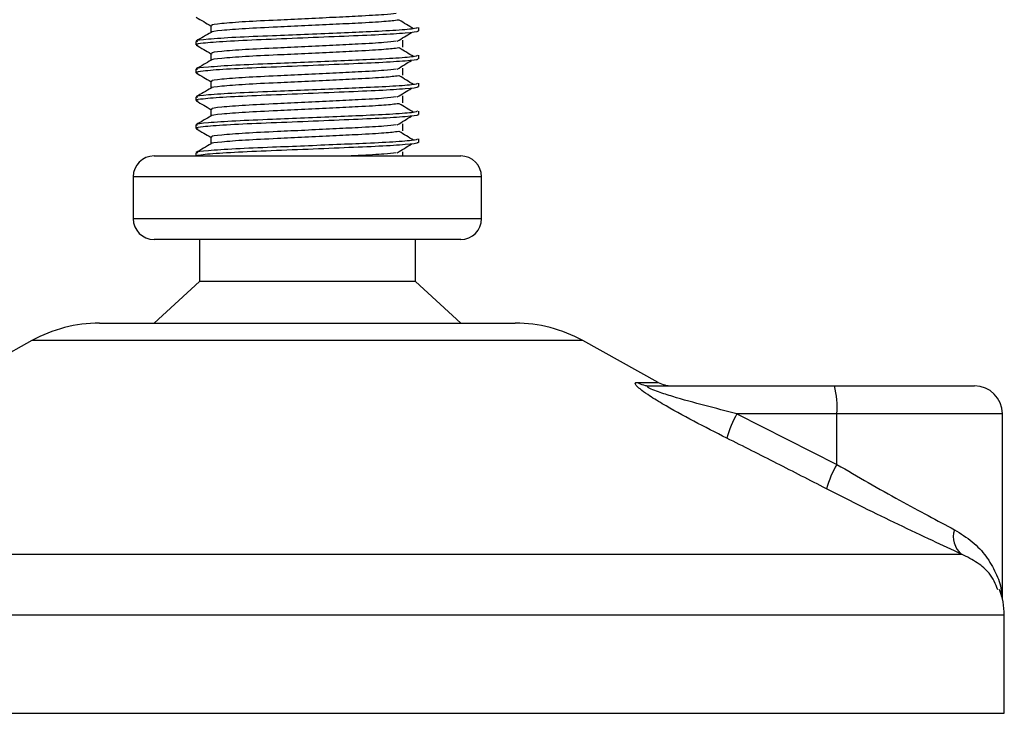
# Model space of a CAD drawing. Header units: millimetres. Extents: x 0 to 420, y 0 to 297.
# Tile 38 of 58: x 229.87 to 233.4, y 193.68 to 196.17. Entities that reach past the tile are written whole.
import ezdxf

# ---------------------------------------------------------------- set-up
doc = ezdxf.new("R2010")
doc.units = ezdxf.units.MM

msp = doc.modelspace()

# ---------------------------------------------------------------- linework, layer by layer
at = {"color": 7, "linetype": 'Continuous', "lineweight": 25}
for p, q in [((230.55756, 196.15079), (230.55756, 196.12631)), ((231.30343, 196.13196), (231.30343, 196.14444)), ((230.50343, 196.09443), (230.50343, 196.08195)), ((231.24585, 196.07356), (231.24585, 196.09856)), ((230.55756, 196.05079), (230.55756, 196.02631)), ((231.30343, 196.03196), (231.30343, 196.04444)), ((230.50343, 195.99443), (230.50343, 195.98195)), ((231.24585, 195.97356), (231.24585, 195.99856)), ((230.55756, 195.95079), (230.55756, 195.92631)), ((231.30343, 195.93196), (231.30343, 195.94444)), ((230.50343, 195.89443), (230.50343, 195.88195)), ((231.24585, 195.87356), (231.24585, 195.89856)), ((230.55756, 195.85079), (230.55756, 195.82631)), ((231.30343, 195.83196), (231.30343, 195.84444)), ((230.50343, 195.79443), (230.50343, 195.78195)), ((231.24585, 195.77356), (231.24585, 195.79856)), ((230.55756, 195.75079), (230.55756, 195.72631)), ((231.30343, 195.73196), (231.30343, 195.74444)), ((230.35343, 195.68329), (231.45343, 195.68329)), ((230.50343, 195.69443), (230.50343, 195.68329)), ((231.24585, 195.68329), (231.24585, 195.69856)), ((230.27843, 195.60829), (230.27843, 195.45829)), ((231.52843, 195.60829), (230.27843, 195.60829)), ((231.52843, 195.45829), (231.52843, 195.60829)), ((230.27843, 195.45829), (230.95762, 195.45829)), ((230.95762, 195.45829), (231.52843, 195.45829)), ((230.95112, 195.38329), (230.35343, 195.38329)), ((230.51593, 195.38329), (230.51593, 195.23329)), ((231.45343, 195.38329), (230.95112, 195.38329)), ((231.29093, 195.23329), (231.29093, 195.38329)), ((230.51593, 195.23329), (230.35343, 195.08329)), ((230.93703, 195.23329), (230.51593, 195.23329)), ((231.29093, 195.23329), (230.93703, 195.23329)), ((231.45343, 195.08329), (231.29093, 195.23329)), ((230.15764, 195.08329), (231.64921, 195.08329)), ((229.91539, 195.02069), (229.64479, 194.87081)), ((231.89146, 195.02069), (229.91539, 195.02069)), ((232.16207, 194.87081), (231.89146, 195.02069)), ((232.08684, 194.87081), (232.16207, 194.87081)), ((232.1324, 194.85829), (232.79415, 194.85829)), ((232.79415, 194.85829), (233.29646, 194.85829)), ((232.44428, 194.75829), (232.80282, 194.57661)), ((232.80282, 194.75829), (232.44428, 194.75829)), ((232.80282, 194.57661), (232.80282, 194.75829)), ((233.39646, 194.75829), (232.80282, 194.75829)), ((233.39646, 194.09458), (233.39646, 194.75829)), ((228.65115, 194.25467), (233.2499, 194.25467)), ((233.40343, 194.03597), (228.41284, 194.03597)), ((233.40343, 193.68329), (233.40343, 194.03597)), ((228.40343, 193.68329), (233.40343, 193.68329))]:
    msp.add_line(p, q, dxfattribs=at)
for centre, radius, start, end in [((230.35343, 195.60829), 0.075, 90, 180), ((231.45343, 195.60829), 0.075, 0, 90), ((230.35343, 195.45829), 0.075, 180, 270), ((231.45343, 195.45829), 0.075, 270, 0), ((230.15764, 194.58329), 0.5, 90, 118.97971), ((231.64921, 194.58329), 0.5, 61.02029, 90), ((232.13255, 194.94797), 0.08968, 239.35943, 269.90333), ((232.21052, 194.95829), 0.1, 241.02029, 270), ((232.50799, 194.7831), 0.29587, 355.18945, 14.72175), ((233.29646, 194.75829), 0.1, 0, 90), ((232.84046, 194.54246), 0.45116, 151.4197, 163.47164), ((233.1706, 194.36653), 0.42355, 150.26469, 163.17457), ((233.30214, 194.31742), 0.08165, 162.36927, 230.22023), ((233.15343, 194.03597), 0.25, 0, 21.63476)]:
    msp.add_arc(centre, radius, start, end, dxfattribs=at)
for points, knots in [([(230.50438, 196.18095), (230.51343, 196.17572), (230.53115, 196.16546), (230.54888, 196.1552), (230.55756, 196.15017)], [0, 0, 0, 0, 0.51023729, 1, 1, 1, 1]), ([(231.23142, 196.17085), (231.21623, 196.16891), (231.18514, 196.16493), (231.0959, 196.16), (230.99592, 196.15508), (230.89467, 196.15015), (230.78444, 196.14495), (230.67393, 196.13986), (230.59309, 196.13314), (230.55472, 196.12906), (230.55966, 196.12693), (230.55994, 196.12681)], [0, 0, 0, 0, 0.1249493, 0.2558292, 0.3601144, 0.4671821, 0.5725071, 0.7095196, 0.8521762, 0.9913534, 1, 1, 1, 1]), ([(231.22217, 196.19486), (231.20943, 196.19326), (231.18054, 196.18962), (231.09572, 196.185), (230.99596, 196.18008), (230.89467, 196.17515), (230.7844, 196.16995), (230.67418, 196.16485), (230.59211, 196.15814), (230.55379, 196.1537), (230.56085, 196.1512), (230.56224, 196.15071)], [0, 0, 0, 0, 0.1028652, 0.233268, 0.3371731, 0.4438505, 0.5487917, 0.6853047, 0.8274414, 0.9661113, 1, 1, 1, 1]), ([(231.28401, 196.13952), (231.27551, 196.14474), (231.2585, 196.15518), (231.24145, 196.16562), (231.23293, 196.17083)], [0, 0, 0, 0, 0.50001003, 1, 1, 1, 1]), ([(231.29865, 196.14444), (231.29757, 196.14302), (231.29504, 196.13969), (231.22846, 196.13379), (231.12681, 196.12875), (231.01019, 196.12383), (230.89336, 196.1189), (230.76574, 196.1137), (230.63832, 196.10861), (230.54337, 196.10189), (230.49905, 196.09744), (230.50727, 196.09493), (230.50892, 196.09443)], [0, 0, 0, 0, 0.0884831, 0.2078733, 0.3229232, 0.4145941, 0.508708, 0.6012919, 0.7217331, 0.8471304, 0.9694726, 1, 1, 1, 1]), ([(231.29753, 196.13196), (231.29911, 196.13133), (231.3054, 196.12883), (231.26033, 196.12383), (231.16771, 196.11786), (231.03621, 196.11249), (230.88554, 196.106), (230.73432, 196.10011), (230.60492, 196.09422), (230.5303, 196.08806), (230.4996, 196.08395), (230.50752, 196.08167), (230.51036, 196.08085)], [0, 0, 0, 0, 0.0392666, 0.1562284, 0.2718014, 0.3845301, 0.5018235, 0.621601, 0.7409455, 0.8637639, 0.9510971, 1, 1, 1, 1]), ([(230.55844, 196.12682), (230.5494, 196.12159), (230.53132, 196.11112), (230.51323, 196.10066), (230.50418, 196.09542)], [0, 0, 0, 0, 0.49993182, 1, 1, 1, 1]), ([(231.22217, 196.09486), (231.20943, 196.09326), (231.18054, 196.08962), (231.09572, 196.085), (230.99596, 196.08008), (230.89467, 196.07515), (230.7844, 196.06995), (230.67418, 196.06485), (230.59211, 196.05814), (230.55379, 196.0537), (230.56085, 196.0512), (230.56224, 196.05071)], [0, 0, 0, 0, 0.1028652, 0.233268, 0.3371731, 0.4438505, 0.5487917, 0.6853047, 0.8274414, 0.9661113, 1, 1, 1, 1]), ([(231.22602, 196.09484), (231.23453, 196.10006), (231.25154, 196.1105), (231.26858, 196.12094), (231.27711, 196.12616)], [0, 0, 0, 0, 0.4999887, 1, 1, 1, 1]), ([(230.50438, 196.08095), (230.51343, 196.07572), (230.53115, 196.06546), (230.54888, 196.0552), (230.55756, 196.05017)], [0, 0, 0, 0, 0.5102373, 1, 1, 1, 1]), ([(231.23142, 196.07085), (231.21623, 196.06891), (231.18514, 196.06493), (231.0959, 196.06), (230.99592, 196.05508), (230.89467, 196.05015), (230.78444, 196.04495), (230.67393, 196.03986), (230.59309, 196.03314), (230.55472, 196.02906), (230.55966, 196.02693), (230.55994, 196.02681)], [0, 0, 0, 0, 0.1249493, 0.2558292, 0.3601144, 0.4671821, 0.5725071, 0.7095196, 0.8521762, 0.9913534, 1, 1, 1, 1]), ([(231.28401, 196.03952), (231.27551, 196.04474), (231.2585, 196.05518), (231.24145, 196.06562), (231.23293, 196.07083)], [0, 0, 0, 0, 0.50001, 1, 1, 1, 1]), ([(231.29865, 196.04444), (231.29757, 196.04302), (231.29504, 196.03969), (231.22846, 196.03379), (231.12681, 196.02875), (231.01019, 196.02383), (230.89336, 196.0189), (230.76574, 196.0137), (230.63832, 196.00861), (230.54337, 196.00189), (230.49905, 195.99744), (230.50727, 195.99493), (230.50892, 195.99443)], [0, 0, 0, 0, 0.0884831, 0.2078733, 0.3229232, 0.4145941, 0.508708, 0.6012919, 0.7217331, 0.8471304, 0.9694726, 1, 1, 1, 1]), ([(230.55844, 196.02682), (230.5494, 196.02159), (230.53132, 196.01112), (230.51323, 196.00066), (230.50418, 195.99542)], [0, 0, 0, 0, 0.4999318, 1, 1, 1, 1]), ([(231.29753, 196.03196), (231.29911, 196.03133), (231.3054, 196.02883), (231.26033, 196.02383), (231.16771, 196.01786), (231.03621, 196.01249), (230.88554, 196.006), (230.73432, 196.00011), (230.60492, 195.99422), (230.5303, 195.98806), (230.4996, 195.98395), (230.50752, 195.98167), (230.51036, 195.98085)], [0, 0, 0, 0, 0.0392666, 0.1562284, 0.2718014, 0.3845301, 0.5018235, 0.621601, 0.7409455, 0.8637639, 0.9510971, 1, 1, 1, 1]), ([(231.22602, 195.99484), (231.23453, 196.00006), (231.25154, 196.0105), (231.26858, 196.02094), (231.27711, 196.02616)], [0, 0, 0, 0, 0.4999887, 1, 1, 1, 1]), ([(231.22217, 195.99486), (231.20943, 195.99326), (231.18054, 195.98962), (231.09572, 195.985), (230.99596, 195.98008), (230.89467, 195.97515), (230.7844, 195.96995), (230.67418, 195.96485), (230.59211, 195.95814), (230.55379, 195.9537), (230.56085, 195.9512), (230.56224, 195.95071)], [0, 0, 0, 0, 0.1028652, 0.233268, 0.3371731, 0.4438505, 0.5487917, 0.6853047, 0.8274414, 0.9661113, 1, 1, 1, 1]), ([(230.50438, 195.98095), (230.51343, 195.97572), (230.53115, 195.96546), (230.54888, 195.9552), (230.55756, 195.95017)], [0, 0, 0, 0, 0.5102373, 1, 1, 1, 1]), ([(231.23142, 195.97085), (231.21623, 195.96891), (231.18514, 195.96493), (231.0959, 195.96), (230.99592, 195.95508), (230.89467, 195.95015), (230.78444, 195.94495), (230.67393, 195.93986), (230.59309, 195.93314), (230.55472, 195.92906), (230.55966, 195.92693), (230.55994, 195.92681)], [0, 0, 0, 0, 0.1249493, 0.2558292, 0.3601144, 0.4671821, 0.5725071, 0.7095196, 0.8521762, 0.9913534, 1, 1, 1, 1]), ([(231.28401, 195.93952), (231.27551, 195.94474), (231.2585, 195.95518), (231.24145, 195.96562), (231.23293, 195.97083)], [0, 0, 0, 0, 0.50001, 1, 1, 1, 1]), ([(231.29865, 195.94444), (231.29757, 195.94302), (231.29504, 195.93969), (231.22846, 195.93379), (231.12681, 195.92875), (231.01019, 195.92383), (230.89336, 195.9189), (230.76574, 195.9137), (230.63832, 195.90861), (230.54337, 195.90189), (230.49905, 195.89744), (230.50727, 195.89493), (230.50892, 195.89443)], [0, 0, 0, 0, 0.0884831, 0.2078733, 0.3229232, 0.4145941, 0.508708, 0.6012919, 0.7217331, 0.8471304, 0.9694726, 1, 1, 1, 1]), ([(230.55844, 195.92682), (230.5494, 195.92159), (230.53132, 195.91112), (230.51323, 195.90066), (230.50418, 195.89542)], [0, 0, 0, 0, 0.49993182, 1, 1, 1, 1]), ([(231.29753, 195.93196), (231.29911, 195.93133), (231.3054, 195.92883), (231.26033, 195.92383), (231.16771, 195.91786), (231.03621, 195.91249), (230.88554, 195.906), (230.73432, 195.90011), (230.60492, 195.89422), (230.5303, 195.88806), (230.4996, 195.88395), (230.50752, 195.88167), (230.51036, 195.88085)], [0, 0, 0, 0, 0.0392666, 0.1562284, 0.2718014, 0.3845301, 0.5018235, 0.621601, 0.7409455, 0.8637639, 0.9510971, 1, 1, 1, 1]), ([(231.22602, 195.89484), (231.23453, 195.90006), (231.25154, 195.9105), (231.26858, 195.92094), (231.27711, 195.92616)], [0, 0, 0, 0, 0.4999887, 1, 1, 1, 1]), ([(230.50438, 195.88095), (230.51343, 195.87572), (230.53115, 195.86546), (230.54888, 195.8552), (230.55756, 195.85017)], [0, 0, 0, 0, 0.5102373, 1, 1, 1, 1]), ([(231.22217, 195.89486), (231.20943, 195.89326), (231.18054, 195.88962), (231.09572, 195.885), (230.99596, 195.88008), (230.89467, 195.87515), (230.7844, 195.86995), (230.67418, 195.86485), (230.59211, 195.85814), (230.55379, 195.8537), (230.56085, 195.8512), (230.56224, 195.85071)], [0, 0, 0, 0, 0.1028652, 0.233268, 0.3371731, 0.4438505, 0.5487917, 0.6853047, 0.8274414, 0.9661113, 1, 1, 1, 1]), ([(231.29865, 195.84444), (231.29757, 195.84302), (231.29504, 195.83969), (231.22846, 195.83379), (231.12681, 195.82875), (231.01019, 195.82383), (230.89336, 195.8189), (230.76574, 195.8137), (230.63832, 195.80861), (230.54337, 195.80189), (230.49905, 195.79744), (230.50727, 195.79493), (230.50892, 195.79443)], [0, 0, 0, 0, 0.08848308, 0.20787331, 0.32292323, 0.41459405, 0.50870798, 0.60129187, 0.72173315, 0.84713038, 0.96947255, 1, 1, 1, 1]), ([(231.23142, 195.87085), (231.21623, 195.86891), (231.18514, 195.86493), (231.0959, 195.86), (230.99592, 195.85508), (230.89467, 195.85015), (230.78444, 195.84495), (230.67393, 195.83986), (230.59309, 195.83314), (230.55472, 195.82906), (230.55966, 195.82693), (230.55994, 195.82681)], [0, 0, 0, 0, 0.1249493, 0.2558292, 0.3601144, 0.4671821, 0.5725071, 0.7095196, 0.8521762, 0.9913534, 1, 1, 1, 1]), ([(231.28401, 195.83952), (231.27551, 195.84474), (231.2585, 195.85518), (231.24145, 195.86562), (231.23293, 195.87083)], [0, 0, 0, 0, 0.50001003, 1, 1, 1, 1]), ([(230.55844, 195.82682), (230.5494, 195.82159), (230.53132, 195.81112), (230.51323, 195.80066), (230.50418, 195.79542)], [0, 0, 0, 0, 0.4999318, 1, 1, 1, 1]), ([(231.29753, 195.83196), (231.29911, 195.83133), (231.3054, 195.82883), (231.26033, 195.82383), (231.16771, 195.81786), (231.03621, 195.81249), (230.88554, 195.806), (230.73432, 195.80011), (230.60492, 195.79422), (230.5303, 195.78806), (230.4996, 195.78395), (230.50752, 195.78167), (230.51036, 195.78085)], [0, 0, 0, 0, 0.0392666, 0.1562284, 0.2718014, 0.3845301, 0.5018235, 0.621601, 0.7409455, 0.8637639, 0.9510971, 1, 1, 1, 1]), ([(231.22602, 195.79484), (231.23453, 195.80006), (231.25154, 195.8105), (231.26858, 195.82094), (231.27711, 195.82616)], [0, 0, 0, 0, 0.49998865, 1, 1, 1, 1]), ([(230.50438, 195.78095), (230.51343, 195.77572), (230.53115, 195.76546), (230.54888, 195.7552), (230.55756, 195.75017)], [0, 0, 0, 0, 0.5102373, 1, 1, 1, 1]), ([(231.22217, 195.79486), (231.20943, 195.79326), (231.18054, 195.78962), (231.09572, 195.785), (230.99596, 195.78008), (230.89467, 195.77515), (230.7844, 195.76995), (230.67418, 195.76485), (230.59211, 195.75814), (230.55379, 195.7537), (230.56085, 195.7512), (230.56224, 195.75071)], [0, 0, 0, 0, 0.10286515, 0.233268, 0.33717311, 0.44385053, 0.54879169, 0.68530472, 0.82744139, 0.9661113, 1, 1, 1, 1]), ([(231.29865, 195.74444), (231.29757, 195.74302), (231.29504, 195.73969), (231.22846, 195.73379), (231.12681, 195.72875), (231.01019, 195.72383), (230.89336, 195.7189), (230.76574, 195.7137), (230.63832, 195.70861), (230.54337, 195.70189), (230.49905, 195.69744), (230.50727, 195.69493), (230.50892, 195.69443)], [0, 0, 0, 0, 0.08848308, 0.20787331, 0.32292323, 0.41459405, 0.50870798, 0.60129187, 0.72173315, 0.84713038, 0.96947255, 1, 1, 1, 1]), ([(231.23142, 195.77085), (231.21623, 195.76891), (231.18514, 195.76493), (231.0959, 195.76), (230.99592, 195.75508), (230.89467, 195.75015), (230.78444, 195.74495), (230.67393, 195.73986), (230.59309, 195.73314), (230.55472, 195.72906), (230.55966, 195.72693), (230.55994, 195.72681)], [0, 0, 0, 0, 0.1249493, 0.2558292, 0.3601144, 0.4671821, 0.5725071, 0.7095196, 0.8521762, 0.9913534, 1, 1, 1, 1]), ([(231.28401, 195.73952), (231.27551, 195.74474), (231.2585, 195.75518), (231.24145, 195.76562), (231.23293, 195.77083)], [0, 0, 0, 0, 0.50001003, 1, 1, 1, 1]), ([(230.55844, 195.72682), (230.5494, 195.72159), (230.53132, 195.71112), (230.51323, 195.70066), (230.50418, 195.69542)], [0, 0, 0, 0, 0.49993182, 1, 1, 1, 1]), ([(231.29753, 195.73196), (231.29911, 195.73133), (231.3054, 195.72883), (231.26033, 195.72383), (231.16771, 195.71786), (231.03619, 195.71249), (230.88562, 195.706), (230.73401, 195.70011), (230.60606, 195.69421), (230.52642, 195.68808), (230.51124, 195.6847), (230.50494, 195.68329)], [0, 0, 0, 0, 0.04128562, 0.16426129, 0.28577674, 0.40430159, 0.52762591, 0.65356202, 0.7790429, 0.90817636, 1, 1, 1, 1]), ([(231.22602, 195.69484), (231.23453, 195.70006), (231.25154, 195.7105), (231.26858, 195.72094), (231.27711, 195.72616)], [0, 0, 0, 0, 0.4999887, 1, 1, 1, 1]), ([(231.22217, 195.69486), (231.20929, 195.69325), (231.18009, 195.68961), (231.11601, 195.68606), (231.0689, 195.68372), (231.06017, 195.68329)], [0, 0, 0, 0, 0.39123483, 0.88720586, 1, 1, 1, 1]), ([(232.40795, 194.67081), (232.36839, 194.69072), (232.28953, 194.73042), (232.19281, 194.78361), (232.12846, 194.82329), (232.09707, 194.84595), (232.08147, 194.86061), (232.07817, 194.8689), (232.08283, 194.87076), (232.08649, 194.87081), (232.08684, 194.87081)], [0, 0, 0, 0, 0.2791688, 0.5566156, 0.6991027, 0.7915598, 0.8614835, 0.9308082, 0.9932657, 1, 1, 1, 1]), ([(232.44428, 194.75829), (232.40593, 194.76795), (232.32886, 194.78736), (232.23409, 194.81335), (232.16971, 194.83359), (232.14064, 194.84445), (232.12895, 194.85018), (232.12421, 194.85334), (232.12241, 194.8555), (232.12353, 194.85741), (232.12702, 194.85812), (232.13061, 194.85828), (232.13198, 194.85829), (232.1324, 194.85829)], [0, 0, 0, 0, 0.3126385, 0.6283409, 0.7723225, 0.8532102, 0.8895986, 0.904004, 0.9304919, 0.9491875, 0.9821779, 0.994635, 1, 1, 1, 1]), ([(232.76518, 194.48913), (232.70606, 194.51959), (232.5873, 194.58076), (232.4679, 194.64071), (232.40795, 194.67081)], [0, 0, 0, 0, 0.497852, 1, 1, 1, 1]), ([(232.80282, 194.57661), (232.84056, 194.55447), (232.91703, 194.50962), (233.02778, 194.44792), (233.13377, 194.39039), (233.19381, 194.3584), (233.22433, 194.34215)], [0, 0, 0, 0, 0.2465936, 0.4996913, 0.7457356, 1, 1, 1, 1]), ([(233.2499, 194.25467), (233.21612, 194.27032), (233.14735, 194.30218), (233.0267, 194.35911), (232.89795, 194.42147), (232.80985, 194.46637), (232.76518, 194.48913)], [0, 0, 0, 0, 0.2463531, 0.5014676, 0.7472632, 1, 1, 1, 1]), ([(233.22433, 194.34215), (233.24681, 194.32821), (233.29179, 194.3003), (233.34057, 194.24673), (233.37401, 194.18795), (233.3925, 194.13915), (233.39238, 194.1103), (233.39235, 194.10311)], [0, 0, 0, 0, 0.2257473, 0.4517862, 0.6868204, 0.9219596, 1, 1, 1, 1]), ([(233.38, 194.12665), (233.37201, 194.14715), (233.35845, 194.18194), (233.30887, 194.22458), (233.26968, 194.24458), (233.2499, 194.25467)], [0, 0, 0, 0, 0.4154015, 0.7049893, 1, 1, 1, 1])]:
    msp.add_open_spline(points, degree=3, knots=knots, dxfattribs=at)

doc.saveas('drawing.dxf')
